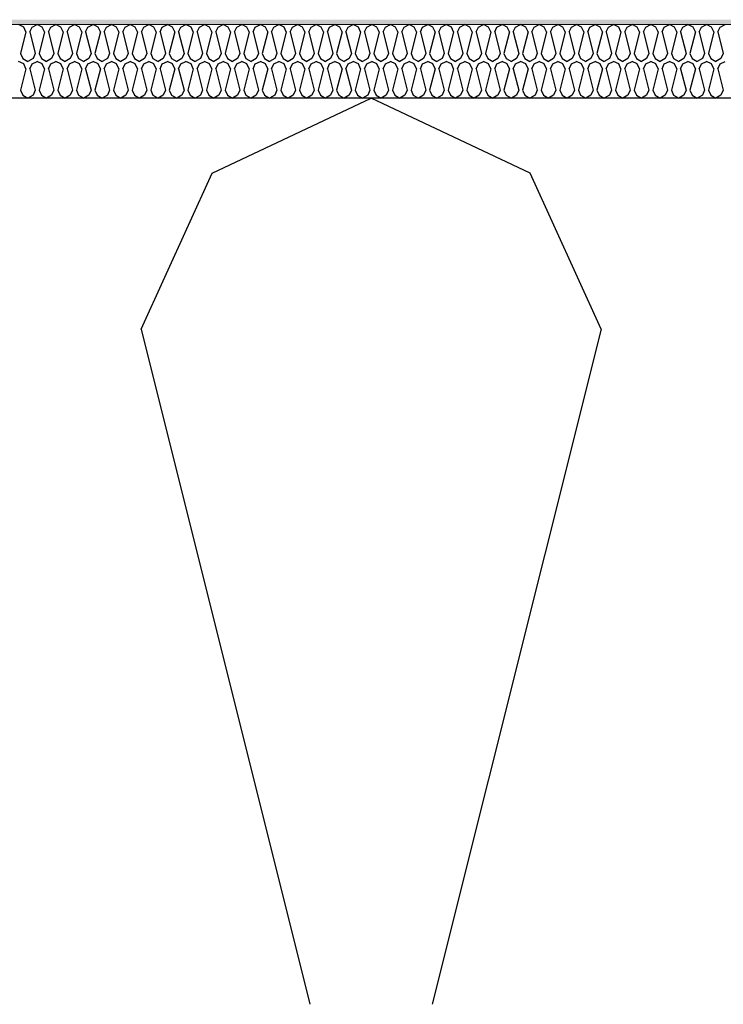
# Model space of a CAD drawing. Header units: millimetres. Extents: x -8544 to 51179, y -2070 to 23603.
# Tile 12 of 174: x -3947 to -3659, y 6950 to 7352. Entities that reach past the tile are written whole.
import ezdxf

# ---------------------------------------------------------------- set-up
doc = ezdxf.new("R2010")
doc.units = ezdxf.units.MM
doc.header["$LTSCALE"] = 0.5
doc.header["$MEASUREMENT"] = 0
doc.linetypes.add('PLINE', pattern=[0])
for name, color, linetype in [('261- Primærkonstruksjon (tak) (Skravur)(Nye konstruksjoner)', 7, 'Continuous'), ('261- Primærkonstruksjon (tak)(Nye konstruksjoner)', 7, 'Continuous'), ('262- Taktekking (Skravur)(Nye konstruksjoner)', 7, 'Continuous'), ('832- Tekst bygning(Nye konstruksjoner)', 7, 'Continuous')]:
    doc.layers.add(name, color=color, linetype=linetype)
doc.layers.add('262- Taktekking(Nye konstruksjoner)', color=7, linetype='Continuous', lineweight=0)
doc.dimstyles.new('GENERATED_STYLE__2', dxfattribs={"dimtxt": 0.18, "dimasz": 182.4, "dimexe": 0.18, "dimexo": 0.0625, "dimgap": 0, "dimtad": 0, "dimtih": 1, "dimtoh": 1, "dimdec": 4, "dimzin": 0, "dimdsep": 46, "dimcen": 0.09, "dimadec": 0, "dimazin": 0, "dimtfac": 1, "dimtdec": 4, "dimtmove": 0, "dimatfit": 3, "dimldrblk": 'ARROWHEAD_5', "dimfxl": 1, "dimtolj": 1, "dimtzin": 0, "dimarcsym": 0})

# ---------------------------------------------------------------- blocks, each defined once
blk = doc.blocks.new('*X110')
at = {"layer": '261- Primærkonstruksjon (tak) (Skravur)(Nye konstruksjoner)', "linetype": 'PLINE'}
for p, q in [((-3867.97, 7289.16), (-3803.05, 7319.88)), ((-3738.14, 7289.16), (-3803.05, 7319.88)), ((-3896.93, 7225.51), (-3867.97, 7289.16)), ((-3709.18, 7225.51), (-3738.14, 7289.16)), ((-3896.93, 7225.51), (-3828.02, 6949.88)), ((-3709.18, 7225.51), (-3778.09, 6949.88))]:
    blk.add_line(p, q, dxfattribs=at)
blk = doc.blocks.new('*X112')
at = {"layer": '262- Taktekking (Skravur)(Nye konstruksjoner)', "linetype": 'PLINE'}
for p, q in [((-3944.87, 7348.9), (-3946.94, 7349.88)), ((-3943.94, 7346.87), (-3944.87, 7348.9)), ((-3942.35, 7346.87), (-3941.42, 7348.9)), ((-3941.42, 7348.9), (-3939.35, 7349.88)), ((-3937.28, 7348.9), (-3939.35, 7349.88)), ((-3936.35, 7346.87), (-3937.28, 7348.9)), ((-3934.76, 7346.87), (-3933.83, 7348.9)), ((-3933.83, 7348.9), (-3931.76, 7349.88)), ((-3929.69, 7348.9), (-3931.76, 7349.88)), ((-3928.76, 7346.87), (-3929.69, 7348.9)), ((-3927.17, 7346.87), (-3926.24, 7348.9)), ((-3926.24, 7348.9), (-3924.17, 7349.88)), ((-3922.1, 7348.9), (-3924.17, 7349.88)), ((-3921.17, 7346.87), (-3922.1, 7348.9)), ((-3919.58, 7346.87), (-3918.65, 7348.9)), ((-3918.65, 7348.9), (-3916.58, 7349.88)), ((-3914.51, 7348.9), (-3916.58, 7349.88)), ((-3913.58, 7346.87), (-3914.51, 7348.9)), ((-3911.99, 7346.87), (-3911.06, 7348.9)), ((-3911.06, 7348.9), (-3908.99, 7349.88)), ((-3906.92, 7348.9), (-3908.99, 7349.88)), ((-3905.99, 7346.87), (-3906.92, 7348.9)), ((-3904.4, 7346.87), (-3903.47, 7348.9)), ((-3903.47, 7348.9), (-3901.4, 7349.88)), ((-3899.33, 7348.9), (-3901.4, 7349.88)), ((-3898.4, 7346.87), (-3899.33, 7348.9)), ((-3896.81, 7346.87), (-3895.88, 7348.9)), ((-3895.88, 7348.9), (-3893.81, 7349.88)), ((-3891.73, 7348.9), (-3893.81, 7349.88)), ((-3890.81, 7346.87), (-3891.73, 7348.9)), ((-3889.22, 7346.87), (-3888.29, 7348.9)), ((-3888.29, 7348.9), (-3886.22, 7349.88)), ((-3884.14, 7348.9), (-3886.22, 7349.88)), ((-3883.22, 7346.87), (-3884.14, 7348.9)), ((-3881.62, 7346.87), (-3880.7, 7348.9)), ((-3880.7, 7348.9), (-3878.63, 7349.88)), ((-3876.55, 7348.9), (-3878.63, 7349.88)), ((-3875.63, 7346.87), (-3876.55, 7348.9)), ((-3874.03, 7346.87), (-3873.11, 7348.9)), ((-3873.11, 7348.9), (-3871.04, 7349.88)), ((-3868.96, 7348.9), (-3871.04, 7349.88)), ((-3868.04, 7346.87), (-3868.96, 7348.9)), ((-3866.44, 7346.87), (-3865.52, 7348.9)), ((-3865.52, 7348.9), (-3863.45, 7349.88)), ((-3861.37, 7348.9), (-3863.45, 7349.88)), ((-3860.45, 7346.87), (-3861.37, 7348.9)), ((-3858.85, 7346.87), (-3857.93, 7348.9)), ((-3857.93, 7348.9), (-3855.86, 7349.88)), ((-3853.78, 7348.9), (-3855.86, 7349.88)), ((-3852.86, 7346.87), (-3853.78, 7348.9)), ((-3851.26, 7346.87), (-3850.34, 7348.9)), ((-3850.34, 7348.9), (-3848.27, 7349.88)), ((-3846.19, 7348.9), (-3848.27, 7349.88)), ((-3845.27, 7346.87), (-3846.19, 7348.9)), ((-3843.67, 7346.87), (-3842.75, 7348.9)), ((-3842.75, 7348.9), (-3840.68, 7349.88)), ((-3838.6, 7348.9), (-3840.68, 7349.88)), ((-3837.68, 7346.87), (-3838.6, 7348.9)), ((-3836.08, 7346.87), (-3835.16, 7348.9)), ((-3835.16, 7348.9), (-3833.09, 7349.88)), ((-3831.01, 7348.9), (-3833.09, 7349.88)), ((-3830.09, 7346.87), (-3831.01, 7348.9)), ((-3828.49, 7346.87), (-3827.57, 7348.9)), ((-3827.57, 7348.9), (-3825.5, 7349.88)), ((-3823.42, 7348.9), (-3825.5, 7349.88)), ((-3822.5, 7346.87), (-3823.42, 7348.9)), ((-3820.9, 7346.87), (-3819.98, 7348.9)), ((-3819.98, 7348.9), (-3817.91, 7349.88)), ((-3815.83, 7348.9), (-3817.91, 7349.88)), ((-3814.91, 7346.87), (-3815.83, 7348.9)), ((-3813.31, 7346.87), (-3812.39, 7348.9)), ((-3812.39, 7348.9), (-3810.31, 7349.88)), ((-3808.24, 7348.9), (-3810.31, 7349.88)), ((-3807.32, 7346.87), (-3808.24, 7348.9)), ((-3805.72, 7346.87), (-3804.8, 7348.9)), ((-3804.8, 7348.9), (-3802.72, 7349.88)), ((-3800.65, 7348.9), (-3802.72, 7349.88)), ((-3799.73, 7346.87), (-3800.65, 7348.9)), ((-3798.13, 7346.87), (-3797.21, 7348.9)), ((-3797.21, 7348.9), (-3795.13, 7349.88)), ((-3793.06, 7348.9), (-3795.13, 7349.88)), ((-3792.14, 7346.87), (-3793.06, 7348.9)), ((-3790.54, 7346.87), (-3789.62, 7348.9)), ((-3789.62, 7348.9), (-3787.54, 7349.88)), ((-3785.47, 7348.9), (-3787.54, 7349.88)), ((-3784.55, 7346.87), (-3785.47, 7348.9)), ((-3782.95, 7346.87), (-3782.03, 7348.9)), ((-3782.03, 7348.9), (-3779.95, 7349.88)), ((-3777.88, 7348.9), (-3779.95, 7349.88)), ((-3776.96, 7346.87), (-3777.88, 7348.9)), ((-3775.36, 7346.87), (-3774.44, 7348.9)), ((-3774.44, 7348.9), (-3772.36, 7349.88)), ((-3770.29, 7348.9), (-3772.36, 7349.88)), ((-3769.37, 7346.87), (-3770.29, 7348.9)), ((-3767.77, 7346.87), (-3766.85, 7348.9)), ((-3766.85, 7348.9), (-3764.77, 7349.88)), ((-3762.7, 7348.9), (-3764.77, 7349.88)), ((-3761.78, 7346.87), (-3762.7, 7348.9)), ((-3760.18, 7346.87), (-3759.26, 7348.9)), ((-3759.26, 7348.9), (-3757.18, 7349.88)), ((-3755.11, 7348.9), (-3757.18, 7349.88)), ((-3754.19, 7346.87), (-3755.11, 7348.9)), ((-3752.59, 7346.87), (-3751.67, 7348.9)), ((-3751.67, 7348.9), (-3749.59, 7349.88)), ((-3747.52, 7348.9), (-3749.59, 7349.88)), ((-3746.59, 7346.87), (-3747.52, 7348.9)), ((-3745, 7346.87), (-3744.08, 7348.9)), ((-3744.08, 7348.9), (-3742, 7349.88)), ((-3739.93, 7348.9), (-3742, 7349.88)), ((-3739, 7346.87), (-3739.93, 7348.9)), ((-3737.41, 7346.87), (-3736.48, 7348.9)), ((-3736.48, 7348.9), (-3734.41, 7349.88)), ((-3732.34, 7348.9), (-3734.41, 7349.88)), ((-3731.41, 7346.87), (-3732.34, 7348.9)), ((-3729.82, 7346.87), (-3728.89, 7348.9)), ((-3728.89, 7348.9), (-3726.82, 7349.88)), ((-3724.75, 7348.9), (-3726.82, 7349.88)), ((-3723.82, 7346.87), (-3724.75, 7348.9)), ((-3722.23, 7346.87), (-3721.3, 7348.9)), ((-3721.3, 7348.9), (-3719.23, 7349.88)), ((-3717.16, 7348.9), (-3719.23, 7349.88)), ((-3716.23, 7346.87), (-3717.16, 7348.9)), ((-3714.64, 7346.87), (-3713.71, 7348.9)), ((-3713.71, 7348.9), (-3711.64, 7349.88)), ((-3709.57, 7348.9), (-3711.64, 7349.88)), ((-3708.64, 7346.87), (-3709.57, 7348.9)), ((-3707.05, 7346.87), (-3706.12, 7348.9)), ((-3706.12, 7348.9), (-3704.05, 7349.88)), ((-3701.98, 7348.9), (-3704.05, 7349.88)), ((-3701.05, 7346.87), (-3701.98, 7348.9)), ((-3699.46, 7346.87), (-3698.53, 7348.9)), ((-3698.53, 7348.9), (-3696.46, 7349.88)), ((-3694.39, 7348.9), (-3696.46, 7349.88)), ((-3693.46, 7346.87), (-3694.39, 7348.9)), ((-3691.87, 7346.87), (-3690.94, 7348.9)), ((-3690.94, 7348.9), (-3688.87, 7349.88)), ((-3686.8, 7348.9), (-3688.87, 7349.88)), ((-3685.87, 7346.87), (-3686.8, 7348.9)), ((-3684.28, 7346.87), (-3683.35, 7348.9)), ((-3683.35, 7348.9), (-3681.28, 7349.88)), ((-3679.21, 7348.9), (-3681.28, 7349.88)), ((-3678.28, 7346.87), (-3679.21, 7348.9)), ((-3676.69, 7346.87), (-3675.76, 7348.9)), ((-3675.76, 7348.9), (-3673.69, 7349.88)), ((-3671.62, 7348.9), (-3673.69, 7349.88)), ((-3670.69, 7346.87), (-3671.62, 7348.9)), ((-3669.1, 7346.87), (-3668.17, 7348.9)), ((-3668.17, 7348.9), (-3666.1, 7349.88)), ((-3664.03, 7348.9), (-3666.1, 7349.88)), ((-3663.1, 7346.87), (-3664.03, 7348.9)), ((-3661.51, 7346.87), (-3660.58, 7348.9)), ((-3660.58, 7348.9), (-3658.51, 7349.88)), ((-3943.94, 7346.87), (-3946.14, 7338.07)), ((-3942.35, 7346.87), (-3940.15, 7338.07)), ((-3936.35, 7346.87), (-3938.55, 7338.07)), ((-3934.76, 7346.87), (-3932.56, 7338.07)), ((-3928.76, 7346.87), (-3930.96, 7338.07)), ((-3927.17, 7346.87), (-3924.97, 7338.07)), ((-3921.17, 7346.87), (-3923.37, 7338.07)), ((-3919.58, 7346.87), (-3917.38, 7338.07)), ((-3913.58, 7346.87), (-3915.78, 7338.07)), ((-3911.99, 7346.87), (-3909.79, 7338.07)), ((-3905.99, 7346.87), (-3908.19, 7338.07)), ((-3904.4, 7346.87), (-3902.2, 7338.07)), ((-3898.4, 7346.87), (-3900.6, 7338.07)), ((-3896.81, 7346.87), (-3894.61, 7338.07)), ((-3890.81, 7346.87), (-3893.01, 7338.07)), ((-3889.22, 7346.87), (-3887.01, 7338.07)), ((-3883.22, 7346.87), (-3885.42, 7338.07)), ((-3881.62, 7346.87), (-3879.42, 7338.07)), ((-3875.63, 7346.87), (-3877.83, 7338.07)), ((-3874.03, 7346.87), (-3871.83, 7338.07)), ((-3868.04, 7346.87), (-3870.24, 7338.07)), ((-3866.44, 7346.87), (-3864.24, 7338.07)), ((-3860.45, 7346.87), (-3862.65, 7338.07)), ((-3858.85, 7346.87), (-3856.65, 7338.07)), ((-3852.86, 7346.87), (-3855.06, 7338.07)), ((-3851.26, 7346.87), (-3849.06, 7338.07)), ((-3845.27, 7346.87), (-3847.47, 7338.07)), ((-3843.67, 7346.87), (-3841.47, 7338.07)), ((-3837.68, 7346.87), (-3839.88, 7338.07)), ((-3836.08, 7346.87), (-3833.88, 7338.07)), ((-3830.09, 7346.87), (-3832.29, 7338.07)), ((-3828.49, 7346.87), (-3826.29, 7338.07)), ((-3822.5, 7346.87), (-3824.7, 7338.07)), ((-3820.9, 7346.87), (-3818.7, 7338.07)), ((-3814.91, 7346.87), (-3817.11, 7338.07)), ((-3813.31, 7346.87), (-3811.11, 7338.07)), ((-3807.32, 7346.87), (-3809.52, 7338.07)), ((-3805.72, 7346.87), (-3803.52, 7338.07)), ((-3799.73, 7346.87), (-3801.93, 7338.07)), ((-3798.13, 7346.87), (-3795.93, 7338.07)), ((-3792.14, 7346.87), (-3794.34, 7338.07)), ((-3790.54, 7346.87), (-3788.34, 7338.07)), ((-3784.55, 7346.87), (-3786.75, 7338.07)), ((-3782.95, 7346.87), (-3780.75, 7338.07)), ((-3776.96, 7346.87), (-3779.16, 7338.07)), ((-3775.36, 7346.87), (-3773.16, 7338.07)), ((-3769.37, 7346.87), (-3771.57, 7338.07)), ((-3767.77, 7346.87), (-3765.57, 7338.07)), ((-3761.78, 7346.87), (-3763.98, 7338.07)), ((-3760.18, 7346.87), (-3757.98, 7338.07)), ((-3754.19, 7346.87), (-3756.39, 7338.07)), ((-3752.59, 7346.87), (-3750.39, 7338.07)), ((-3746.59, 7346.87), (-3748.8, 7338.07)), ((-3745, 7346.87), (-3742.8, 7338.07)), ((-3739, 7346.87), (-3741.2, 7338.07)), ((-3737.41, 7346.87), (-3735.21, 7338.07)), ((-3731.41, 7346.87), (-3733.61, 7338.07)), ((-3729.82, 7346.87), (-3727.62, 7338.07)), ((-3723.82, 7346.87), (-3726.02, 7338.07)), ((-3722.23, 7346.87), (-3720.03, 7338.07)), ((-3716.23, 7346.87), (-3718.43, 7338.07)), ((-3714.64, 7346.87), (-3712.44, 7338.07)), ((-3708.64, 7346.87), (-3710.84, 7338.07)), ((-3707.05, 7346.87), (-3704.85, 7338.07)), ((-3701.05, 7346.87), (-3703.25, 7338.07)), ((-3699.46, 7346.87), (-3697.26, 7338.07)), ((-3693.46, 7346.87), (-3695.66, 7338.07)), ((-3691.87, 7346.87), (-3689.67, 7338.07)), ((-3685.87, 7346.87), (-3688.07, 7338.07)), ((-3684.28, 7346.87), (-3682.08, 7338.07)), ((-3678.28, 7346.87), (-3680.48, 7338.07)), ((-3676.69, 7346.87), (-3674.49, 7338.07)), ((-3670.69, 7346.87), (-3672.89, 7338.07)), ((-3669.1, 7346.87), (-3666.9, 7338.07)), ((-3663.1, 7346.87), (-3665.3, 7338.07)), ((-3661.51, 7346.87), (-3659.31, 7338.07)), ((-3946.14, 7338.07), (-3945.22, 7336.04)), ((-3940.15, 7338.07), (-3941.07, 7336.04)), ((-3938.55, 7338.07), (-3937.63, 7336.04)), ((-3932.56, 7338.07), (-3933.48, 7336.04)), ((-3930.96, 7338.07), (-3930.04, 7336.04)), ((-3924.97, 7338.07), (-3925.89, 7336.04)), ((-3923.37, 7338.07), (-3922.45, 7336.04)), ((-3917.38, 7338.07), (-3918.3, 7336.04)), ((-3915.78, 7338.07), (-3914.86, 7336.04)), ((-3909.79, 7338.07), (-3910.71, 7336.04)), ((-3908.19, 7338.07), (-3907.27, 7336.04)), ((-3902.2, 7338.07), (-3903.12, 7336.04)), ((-3900.6, 7338.07), (-3899.68, 7336.04)), ((-3894.61, 7338.07), (-3895.53, 7336.04)), ((-3893.01, 7338.07), (-3892.09, 7336.04)), ((-3887.01, 7338.07), (-3887.94, 7336.04)), ((-3885.42, 7338.07), (-3884.5, 7336.04)), ((-3879.42, 7338.07), (-3880.35, 7336.04)), ((-3877.83, 7338.07), (-3876.9, 7336.04)), ((-3871.83, 7338.07), (-3872.76, 7336.04)), ((-3870.24, 7338.07), (-3869.31, 7336.04)), ((-3864.24, 7338.07), (-3865.17, 7336.04)), ((-3862.65, 7338.07), (-3861.72, 7336.04)), ((-3856.65, 7338.07), (-3857.58, 7336.04)), ((-3855.06, 7338.07), (-3854.13, 7336.04)), ((-3849.06, 7338.07), (-3849.99, 7336.04)), ((-3847.47, 7338.07), (-3846.54, 7336.04)), ((-3841.47, 7338.07), (-3842.4, 7336.04)), ((-3839.88, 7338.07), (-3838.95, 7336.04)), ((-3833.88, 7338.07), (-3834.81, 7336.04)), ((-3832.29, 7338.07), (-3831.36, 7336.04)), ((-3826.29, 7338.07), (-3827.22, 7336.04)), ((-3824.7, 7338.07), (-3823.77, 7336.04)), ((-3818.7, 7338.07), (-3819.63, 7336.04)), ((-3817.11, 7338.07), (-3816.18, 7336.04)), ((-3811.11, 7338.07), (-3812.04, 7336.04)), ((-3809.52, 7338.07), (-3808.59, 7336.04)), ((-3803.52, 7338.07), (-3804.45, 7336.04)), ((-3801.93, 7338.07), (-3801, 7336.04)), ((-3795.93, 7338.07), (-3796.86, 7336.04)), ((-3794.34, 7338.07), (-3793.41, 7336.04)), ((-3788.34, 7338.07), (-3789.27, 7336.04)), ((-3786.75, 7338.07), (-3785.82, 7336.04)), ((-3780.75, 7338.07), (-3781.68, 7336.04)), ((-3779.16, 7338.07), (-3778.23, 7336.04)), ((-3773.16, 7338.07), (-3774.09, 7336.04)), ((-3771.57, 7338.07), (-3770.64, 7336.04)), ((-3765.57, 7338.07), (-3766.5, 7336.04)), ((-3763.98, 7338.07), (-3763.05, 7336.04)), ((-3757.98, 7338.07), (-3758.91, 7336.04)), ((-3756.39, 7338.07), (-3755.46, 7336.04)), ((-3750.39, 7338.07), (-3751.31, 7336.04)), ((-3748.8, 7338.07), (-3747.87, 7336.04)), ((-3742.8, 7338.07), (-3743.72, 7336.04)), ((-3741.2, 7338.07), (-3740.28, 7336.04)), ((-3735.21, 7338.07), (-3736.13, 7336.04)), ((-3733.61, 7338.07), (-3732.69, 7336.04)), ((-3727.62, 7338.07), (-3728.54, 7336.04)), ((-3726.02, 7338.07), (-3725.1, 7336.04)), ((-3720.03, 7338.07), (-3720.95, 7336.04)), ((-3718.43, 7338.07), (-3717.51, 7336.04)), ((-3712.44, 7338.07), (-3713.36, 7336.04)), ((-3710.84, 7338.07), (-3709.92, 7336.04)), ((-3704.85, 7338.07), (-3705.77, 7336.04)), ((-3703.25, 7338.07), (-3702.33, 7336.04)), ((-3697.26, 7338.07), (-3698.18, 7336.04)), ((-3695.66, 7338.07), (-3694.74, 7336.04)), ((-3689.67, 7338.07), (-3690.59, 7336.04)), ((-3688.07, 7338.07), (-3687.15, 7336.04)), ((-3682.08, 7338.07), (-3683, 7336.04)), ((-3680.48, 7338.07), (-3679.56, 7336.04)), ((-3674.49, 7338.07), (-3675.41, 7336.04)), ((-3672.89, 7338.07), (-3671.97, 7336.04)), ((-3666.9, 7338.07), (-3667.82, 7336.04)), ((-3665.3, 7338.07), (-3664.38, 7336.04)), ((-3659.31, 7338.07), (-3660.23, 7336.04)), ((-3944.87, 7333.9), (-3946.94, 7334.88)), ((-3945.22, 7336.04), (-3943.14, 7334.88)), ((-3943.94, 7331.87), (-3944.87, 7333.9)), ((-3941.07, 7336.04), (-3943.14, 7334.88)), ((-3942.35, 7331.87), (-3941.42, 7333.9)), ((-3941.42, 7333.9), (-3939.35, 7334.88)), ((-3937.28, 7333.9), (-3939.35, 7334.88)), ((-3937.63, 7336.04), (-3935.55, 7334.88)), ((-3936.35, 7331.87), (-3937.28, 7333.9)), ((-3933.48, 7336.04), (-3935.55, 7334.88)), ((-3934.76, 7331.87), (-3933.83, 7333.9)), ((-3933.83, 7333.9), (-3931.76, 7334.88)), ((-3929.69, 7333.9), (-3931.76, 7334.88)), ((-3930.04, 7336.04), (-3927.96, 7334.88)), ((-3928.76, 7331.87), (-3929.69, 7333.9)), ((-3925.89, 7336.04), (-3927.96, 7334.88)), ((-3927.17, 7331.87), (-3926.24, 7333.9)), ((-3926.24, 7333.9), (-3924.17, 7334.88)), ((-3922.1, 7333.9), (-3924.17, 7334.88)), ((-3922.45, 7336.04), (-3920.37, 7334.88)), ((-3921.17, 7331.87), (-3922.1, 7333.9)), ((-3918.3, 7336.04), (-3920.37, 7334.88)), ((-3919.58, 7331.87), (-3918.65, 7333.9)), ((-3918.65, 7333.9), (-3916.58, 7334.88)), ((-3914.51, 7333.9), (-3916.58, 7334.88)), ((-3914.86, 7336.04), (-3912.78, 7334.88)), ((-3913.58, 7331.87), (-3914.51, 7333.9)), ((-3910.71, 7336.04), (-3912.78, 7334.88)), ((-3911.99, 7331.87), (-3911.06, 7333.9)), ((-3911.06, 7333.9), (-3908.99, 7334.88)), ((-3906.92, 7333.9), (-3908.99, 7334.88)), ((-3907.27, 7336.04), (-3905.19, 7334.88)), ((-3905.99, 7331.87), (-3906.92, 7333.9)), ((-3903.12, 7336.04), (-3905.19, 7334.88)), ((-3904.4, 7331.87), (-3903.47, 7333.9)), ((-3903.47, 7333.9), (-3901.4, 7334.88)), ((-3899.33, 7333.9), (-3901.4, 7334.88)), ((-3899.68, 7336.04), (-3897.6, 7334.88)), ((-3898.4, 7331.87), (-3899.33, 7333.9)), ((-3895.53, 7336.04), (-3897.6, 7334.88)), ((-3896.81, 7331.87), (-3895.88, 7333.9)), ((-3895.88, 7333.9), (-3893.81, 7334.88)), ((-3891.73, 7333.9), (-3893.81, 7334.88)), ((-3892.09, 7336.04), (-3890.01, 7334.88)), ((-3890.81, 7331.87), (-3891.73, 7333.9)), ((-3887.94, 7336.04), (-3890.01, 7334.88)), ((-3889.22, 7331.87), (-3888.29, 7333.9)), ((-3888.29, 7333.9), (-3886.22, 7334.88)), ((-3884.14, 7333.9), (-3886.22, 7334.88)), ((-3884.5, 7336.04), (-3882.42, 7334.88)), ((-3883.22, 7331.87), (-3884.14, 7333.9)), ((-3880.35, 7336.04), (-3882.42, 7334.88)), ((-3881.62, 7331.87), (-3880.7, 7333.9)), ((-3880.7, 7333.9), (-3878.63, 7334.88)), ((-3876.55, 7333.9), (-3878.63, 7334.88)), ((-3876.9, 7336.04), (-3874.83, 7334.88)), ((-3875.63, 7331.87), (-3876.55, 7333.9)), ((-3872.76, 7336.04), (-3874.83, 7334.88)), ((-3874.03, 7331.87), (-3873.11, 7333.9)), ((-3873.11, 7333.9), (-3871.04, 7334.88)), ((-3868.96, 7333.9), (-3871.04, 7334.88)), ((-3869.31, 7336.04), (-3867.24, 7334.88)), ((-3868.04, 7331.87), (-3868.96, 7333.9)), ((-3865.17, 7336.04), (-3867.24, 7334.88)), ((-3866.44, 7331.87), (-3865.52, 7333.9)), ((-3865.52, 7333.9), (-3863.45, 7334.88)), ((-3861.37, 7333.9), (-3863.45, 7334.88)), ((-3861.72, 7336.04), (-3859.65, 7334.88)), ((-3860.45, 7331.87), (-3861.37, 7333.9)), ((-3857.58, 7336.04), (-3859.65, 7334.88)), ((-3858.85, 7331.87), (-3857.93, 7333.9)), ((-3857.93, 7333.9), (-3855.86, 7334.88)), ((-3853.78, 7333.9), (-3855.86, 7334.88)), ((-3854.13, 7336.04), (-3852.06, 7334.88)), ((-3852.86, 7331.87), (-3853.78, 7333.9)), ((-3849.99, 7336.04), (-3852.06, 7334.88)), ((-3851.26, 7331.87), (-3850.34, 7333.9)), ((-3850.34, 7333.9), (-3848.27, 7334.88)), ((-3846.19, 7333.9), (-3848.27, 7334.88)), ((-3846.54, 7336.04), (-3844.47, 7334.88)), ((-3845.27, 7331.87), (-3846.19, 7333.9)), ((-3842.4, 7336.04), (-3844.47, 7334.88)), ((-3843.67, 7331.87), (-3842.75, 7333.9)), ((-3842.75, 7333.9), (-3840.68, 7334.88)), ((-3838.6, 7333.9), (-3840.68, 7334.88)), ((-3838.95, 7336.04), (-3836.88, 7334.88)), ((-3837.68, 7331.87), (-3838.6, 7333.9)), ((-3834.81, 7336.04), (-3836.88, 7334.88)), ((-3836.08, 7331.87), (-3835.16, 7333.9)), ((-3835.16, 7333.9), (-3833.09, 7334.88)), ((-3831.01, 7333.9), (-3833.09, 7334.88)), ((-3831.36, 7336.04), (-3829.29, 7334.88)), ((-3830.09, 7331.87), (-3831.01, 7333.9)), ((-3827.22, 7336.04), (-3829.29, 7334.88)), ((-3828.49, 7331.87), (-3827.57, 7333.9)), ((-3827.57, 7333.9), (-3825.5, 7334.88)), ((-3823.42, 7333.9), (-3825.5, 7334.88)), ((-3823.77, 7336.04), (-3821.7, 7334.88)), ((-3822.5, 7331.87), (-3823.42, 7333.9)), ((-3819.63, 7336.04), (-3821.7, 7334.88)), ((-3820.9, 7331.87), (-3819.98, 7333.9)), ((-3819.98, 7333.9), (-3817.91, 7334.88)), ((-3815.83, 7333.9), (-3817.91, 7334.88)), ((-3816.18, 7336.04), (-3814.11, 7334.88)), ((-3814.91, 7331.87), (-3815.83, 7333.9)), ((-3812.04, 7336.04), (-3814.11, 7334.88)), ((-3813.31, 7331.87), (-3812.39, 7333.9)), ((-3812.39, 7333.9), (-3810.31, 7334.88)), ((-3808.24, 7333.9), (-3810.31, 7334.88)), ((-3808.59, 7336.04), (-3806.52, 7334.88)), ((-3807.32, 7331.87), (-3808.24, 7333.9)), ((-3804.45, 7336.04), (-3806.52, 7334.88)), ((-3805.72, 7331.87), (-3804.8, 7333.9)), ((-3804.8, 7333.9), (-3802.72, 7334.88)), ((-3800.65, 7333.9), (-3802.72, 7334.88)), ((-3801, 7336.04), (-3798.93, 7334.88)), ((-3799.73, 7331.87), (-3800.65, 7333.9)), ((-3796.86, 7336.04), (-3798.93, 7334.88)), ((-3798.13, 7331.87), (-3797.21, 7333.9)), ((-3797.21, 7333.9), (-3795.13, 7334.88)), ((-3793.06, 7333.9), (-3795.13, 7334.88)), ((-3793.41, 7336.04), (-3791.34, 7334.88)), ((-3792.14, 7331.87), (-3793.06, 7333.9)), ((-3789.27, 7336.04), (-3791.34, 7334.88)), ((-3790.54, 7331.87), (-3789.62, 7333.9)), ((-3789.62, 7333.9), (-3787.54, 7334.88)), ((-3785.47, 7333.9), (-3787.54, 7334.88)), ((-3785.82, 7336.04), (-3783.75, 7334.88)), ((-3784.55, 7331.87), (-3785.47, 7333.9)), ((-3781.68, 7336.04), (-3783.75, 7334.88)), ((-3782.95, 7331.87), (-3782.03, 7333.9)), ((-3782.03, 7333.9), (-3779.95, 7334.88)), ((-3777.88, 7333.9), (-3779.95, 7334.88)), ((-3778.23, 7336.04), (-3776.16, 7334.88)), ((-3776.96, 7331.87), (-3777.88, 7333.9)), ((-3774.09, 7336.04), (-3776.16, 7334.88)), ((-3775.36, 7331.87), (-3774.44, 7333.9)), ((-3774.44, 7333.9), (-3772.36, 7334.88)), ((-3770.29, 7333.9), (-3772.36, 7334.88)), ((-3770.64, 7336.04), (-3768.57, 7334.88)), ((-3769.37, 7331.87), (-3770.29, 7333.9)), ((-3766.5, 7336.04), (-3768.57, 7334.88)), ((-3767.77, 7331.87), (-3766.85, 7333.9)), ((-3766.85, 7333.9), (-3764.77, 7334.88)), ((-3762.7, 7333.9), (-3764.77, 7334.88)), ((-3763.05, 7336.04), (-3760.98, 7334.88)), ((-3761.78, 7331.87), (-3762.7, 7333.9)), ((-3758.91, 7336.04), (-3760.98, 7334.88)), ((-3760.18, 7331.87), (-3759.26, 7333.9)), ((-3759.26, 7333.9), (-3757.18, 7334.88)), ((-3755.11, 7333.9), (-3757.18, 7334.88)), ((-3755.46, 7336.04), (-3753.39, 7334.88)), ((-3754.19, 7331.87), (-3755.11, 7333.9)), ((-3751.31, 7336.04), (-3753.39, 7334.88)), ((-3752.59, 7331.87), (-3751.67, 7333.9)), ((-3751.67, 7333.9), (-3749.59, 7334.88)), ((-3747.52, 7333.9), (-3749.59, 7334.88)), ((-3747.87, 7336.04), (-3745.8, 7334.88)), ((-3746.59, 7331.87), (-3747.52, 7333.9)), ((-3743.72, 7336.04), (-3745.8, 7334.88)), ((-3745, 7331.87), (-3744.08, 7333.9)), ((-3744.08, 7333.9), (-3742, 7334.88)), ((-3739.93, 7333.9), (-3742, 7334.88)), ((-3740.28, 7336.04), (-3738.21, 7334.88)), ((-3739, 7331.87), (-3739.93, 7333.9)), ((-3736.13, 7336.04), (-3738.21, 7334.88)), ((-3737.41, 7331.87), (-3736.48, 7333.9)), ((-3736.48, 7333.9), (-3734.41, 7334.88)), ((-3732.34, 7333.9), (-3734.41, 7334.88)), ((-3732.69, 7336.04), (-3730.62, 7334.88)), ((-3731.41, 7331.87), (-3732.34, 7333.9)), ((-3728.54, 7336.04), (-3730.62, 7334.88)), ((-3729.82, 7331.87), (-3728.89, 7333.9)), ((-3728.89, 7333.9), (-3726.82, 7334.88)), ((-3724.75, 7333.9), (-3726.82, 7334.88)), ((-3725.1, 7336.04), (-3723.03, 7334.88)), ((-3723.82, 7331.87), (-3724.75, 7333.9)), ((-3720.95, 7336.04), (-3723.03, 7334.88)), ((-3722.23, 7331.87), (-3721.3, 7333.9)), ((-3721.3, 7333.9), (-3719.23, 7334.88)), ((-3717.16, 7333.9), (-3719.23, 7334.88)), ((-3717.51, 7336.04), (-3715.44, 7334.88)), ((-3716.23, 7331.87), (-3717.16, 7333.9)), ((-3713.36, 7336.04), (-3715.44, 7334.88)), ((-3714.64, 7331.87), (-3713.71, 7333.9)), ((-3713.71, 7333.9), (-3711.64, 7334.88)), ((-3709.57, 7333.9), (-3711.64, 7334.88)), ((-3709.92, 7336.04), (-3707.85, 7334.88)), ((-3708.64, 7331.87), (-3709.57, 7333.9)), ((-3705.77, 7336.04), (-3707.85, 7334.88)), ((-3707.05, 7331.87), (-3706.12, 7333.9)), ((-3706.12, 7333.9), (-3704.05, 7334.88)), ((-3701.98, 7333.9), (-3704.05, 7334.88)), ((-3702.33, 7336.04), (-3700.26, 7334.88)), ((-3701.05, 7331.87), (-3701.98, 7333.9)), ((-3698.18, 7336.04), (-3700.26, 7334.88)), ((-3699.46, 7331.87), (-3698.53, 7333.9)), ((-3698.53, 7333.9), (-3696.46, 7334.88)), ((-3694.39, 7333.9), (-3696.46, 7334.88)), ((-3694.74, 7336.04), (-3692.67, 7334.88)), ((-3693.46, 7331.87), (-3694.39, 7333.9)), ((-3690.59, 7336.04), (-3692.67, 7334.88)), ((-3691.87, 7331.87), (-3690.94, 7333.9)), ((-3690.94, 7333.9), (-3688.87, 7334.88)), ((-3686.8, 7333.9), (-3688.87, 7334.88)), ((-3687.15, 7336.04), (-3685.08, 7334.88)), ((-3685.87, 7331.87), (-3686.8, 7333.9)), ((-3683, 7336.04), (-3685.08, 7334.88)), ((-3684.28, 7331.87), (-3683.35, 7333.9)), ((-3683.35, 7333.9), (-3681.28, 7334.88)), ((-3679.21, 7333.9), (-3681.28, 7334.88)), ((-3679.56, 7336.04), (-3677.49, 7334.88)), ((-3678.28, 7331.87), (-3679.21, 7333.9)), ((-3675.41, 7336.04), (-3677.49, 7334.88)), ((-3676.69, 7331.87), (-3675.76, 7333.9)), ((-3675.76, 7333.9), (-3673.69, 7334.88)), ((-3671.62, 7333.9), (-3673.69, 7334.88)), ((-3671.97, 7336.04), (-3669.89, 7334.88)), ((-3670.69, 7331.87), (-3671.62, 7333.9)), ((-3667.82, 7336.04), (-3669.89, 7334.88)), ((-3669.1, 7331.87), (-3668.17, 7333.9)), ((-3668.17, 7333.9), (-3666.1, 7334.88)), ((-3664.03, 7333.9), (-3666.1, 7334.88)), ((-3664.38, 7336.04), (-3662.3, 7334.88)), ((-3663.1, 7331.87), (-3664.03, 7333.9)), ((-3660.23, 7336.04), (-3662.3, 7334.88)), ((-3661.51, 7331.87), (-3660.58, 7333.9)), ((-3660.58, 7333.9), (-3658.51, 7334.88)), ((-3943.94, 7331.87), (-3946.14, 7323.06)), ((-3942.35, 7331.87), (-3940.15, 7323.06)), ((-3936.35, 7331.87), (-3938.55, 7323.06)), ((-3934.76, 7331.87), (-3932.56, 7323.06)), ((-3928.76, 7331.87), (-3930.96, 7323.06)), ((-3927.17, 7331.87), (-3924.97, 7323.06)), ((-3921.17, 7331.87), (-3923.37, 7323.06)), ((-3919.58, 7331.87), (-3917.38, 7323.06)), ((-3913.58, 7331.87), (-3915.78, 7323.06)), ((-3911.99, 7331.87), (-3909.79, 7323.06)), ((-3905.99, 7331.87), (-3908.19, 7323.06)), ((-3904.4, 7331.87), (-3902.2, 7323.06)), ((-3898.4, 7331.87), (-3900.6, 7323.06)), ((-3896.81, 7331.87), (-3894.61, 7323.06)), ((-3890.81, 7331.87), (-3893.01, 7323.06)), ((-3889.22, 7331.87), (-3887.01, 7323.06)), ((-3883.22, 7331.87), (-3885.42, 7323.06)), ((-3881.62, 7331.87), (-3879.42, 7323.06)), ((-3875.63, 7331.87), (-3877.83, 7323.06)), ((-3874.03, 7331.87), (-3871.83, 7323.06)), ((-3868.04, 7331.87), (-3870.24, 7323.06)), ((-3866.44, 7331.87), (-3864.24, 7323.06)), ((-3860.45, 7331.87), (-3862.65, 7323.06)), ((-3858.85, 7331.87), (-3856.65, 7323.06)), ((-3852.86, 7331.87), (-3855.06, 7323.06)), ((-3851.26, 7331.87), (-3849.06, 7323.06)), ((-3845.27, 7331.87), (-3847.47, 7323.06)), ((-3843.67, 7331.87), (-3841.47, 7323.06)), ((-3837.68, 7331.87), (-3839.88, 7323.06)), ((-3836.08, 7331.87), (-3833.88, 7323.06)), ((-3830.09, 7331.87), (-3832.29, 7323.06)), ((-3828.49, 7331.87), (-3826.29, 7323.06)), ((-3822.5, 7331.87), (-3824.7, 7323.06)), ((-3820.9, 7331.87), (-3818.7, 7323.06)), ((-3814.91, 7331.87), (-3817.11, 7323.06)), ((-3813.31, 7331.87), (-3811.11, 7323.06)), ((-3807.32, 7331.87), (-3809.52, 7323.06)), ((-3805.72, 7331.87), (-3803.52, 7323.06)), ((-3799.73, 7331.87), (-3801.93, 7323.06)), ((-3798.13, 7331.87), (-3795.93, 7323.06)), ((-3792.14, 7331.87), (-3794.34, 7323.06)), ((-3790.54, 7331.87), (-3788.34, 7323.06)), ((-3784.55, 7331.87), (-3786.75, 7323.06)), ((-3782.95, 7331.87), (-3780.75, 7323.06)), ((-3776.96, 7331.87), (-3779.16, 7323.06)), ((-3775.36, 7331.87), (-3773.16, 7323.06)), ((-3769.37, 7331.87), (-3771.57, 7323.06)), ((-3767.77, 7331.87), (-3765.57, 7323.06)), ((-3761.78, 7331.87), (-3763.98, 7323.06)), ((-3760.18, 7331.87), (-3757.98, 7323.06)), ((-3754.19, 7331.87), (-3756.39, 7323.06)), ((-3752.59, 7331.87), (-3750.39, 7323.06)), ((-3746.59, 7331.87), (-3748.8, 7323.06)), ((-3745, 7331.87), (-3742.8, 7323.06)), ((-3739, 7331.87), (-3741.2, 7323.06)), ((-3737.41, 7331.87), (-3735.21, 7323.06)), ((-3731.41, 7331.87), (-3733.61, 7323.06)), ((-3729.82, 7331.87), (-3727.62, 7323.06)), ((-3723.82, 7331.87), (-3726.02, 7323.06)), ((-3722.23, 7331.87), (-3720.03, 7323.06)), ((-3716.23, 7331.87), (-3718.43, 7323.06)), ((-3714.64, 7331.87), (-3712.44, 7323.06)), ((-3708.64, 7331.87), (-3710.84, 7323.06)), ((-3707.05, 7331.87), (-3704.85, 7323.06)), ((-3701.05, 7331.87), (-3703.25, 7323.06)), ((-3699.46, 7331.87), (-3697.26, 7323.06)), ((-3693.46, 7331.87), (-3695.66, 7323.06)), ((-3691.87, 7331.87), (-3689.67, 7323.06)), ((-3685.87, 7331.87), (-3688.07, 7323.06)), ((-3684.28, 7331.87), (-3682.08, 7323.06)), ((-3678.28, 7331.87), (-3680.48, 7323.06)), ((-3676.69, 7331.87), (-3674.49, 7323.06)), ((-3670.69, 7331.87), (-3672.89, 7323.06)), ((-3669.1, 7331.87), (-3666.9, 7323.06)), ((-3663.1, 7331.87), (-3665.3, 7323.06)), ((-3661.51, 7331.87), (-3659.31, 7323.06)), ((-3946.14, 7323.06), (-3945.22, 7321.03)), ((-3945.22, 7321.03), (-3943.14, 7319.88)), ((-3941.07, 7321.03), (-3943.14, 7319.88)), ((-3940.15, 7323.06), (-3941.07, 7321.03)), ((-3938.55, 7323.06), (-3937.63, 7321.03)), ((-3937.63, 7321.03), (-3935.55, 7319.88)), ((-3933.48, 7321.03), (-3935.55, 7319.88)), ((-3932.56, 7323.06), (-3933.48, 7321.03)), ((-3930.96, 7323.06), (-3930.04, 7321.03)), ((-3930.04, 7321.03), (-3927.96, 7319.88)), ((-3925.89, 7321.03), (-3927.96, 7319.88)), ((-3924.97, 7323.06), (-3925.89, 7321.03)), ((-3923.37, 7323.06), (-3922.45, 7321.03)), ((-3922.45, 7321.03), (-3920.37, 7319.88)), ((-3918.3, 7321.03), (-3920.37, 7319.88)), ((-3917.38, 7323.06), (-3918.3, 7321.03)), ((-3915.78, 7323.06), (-3914.86, 7321.03)), ((-3914.86, 7321.03), (-3912.78, 7319.88)), ((-3910.71, 7321.03), (-3912.78, 7319.88)), ((-3909.79, 7323.06), (-3910.71, 7321.03)), ((-3908.19, 7323.06), (-3907.27, 7321.03)), ((-3907.27, 7321.03), (-3905.19, 7319.88)), ((-3903.12, 7321.03), (-3905.19, 7319.88)), ((-3902.2, 7323.06), (-3903.12, 7321.03)), ((-3900.6, 7323.06), (-3899.68, 7321.03)), ((-3899.68, 7321.03), (-3897.6, 7319.88)), ((-3895.53, 7321.03), (-3897.6, 7319.88)), ((-3894.61, 7323.06), (-3895.53, 7321.03)), ((-3893.01, 7323.06), (-3892.09, 7321.03)), ((-3892.09, 7321.03), (-3890.01, 7319.88)), ((-3887.94, 7321.03), (-3890.01, 7319.88)), ((-3887.01, 7323.06), (-3887.94, 7321.03)), ((-3885.42, 7323.06), (-3884.5, 7321.03)), ((-3884.5, 7321.03), (-3882.42, 7319.88)), ((-3880.35, 7321.03), (-3882.42, 7319.88)), ((-3879.42, 7323.06), (-3880.35, 7321.03)), ((-3877.83, 7323.06), (-3876.9, 7321.03)), ((-3876.9, 7321.03), (-3874.83, 7319.88)), ((-3872.76, 7321.03), (-3874.83, 7319.88)), ((-3871.83, 7323.06), (-3872.76, 7321.03)), ((-3870.24, 7323.06), (-3869.31, 7321.03)), ((-3869.31, 7321.03), (-3867.24, 7319.88)), ((-3865.17, 7321.03), (-3867.24, 7319.88)), ((-3864.24, 7323.06), (-3865.17, 7321.03)), ((-3862.65, 7323.06), (-3861.72, 7321.03)), ((-3861.72, 7321.03), (-3859.65, 7319.88)), ((-3857.58, 7321.03), (-3859.65, 7319.88)), ((-3856.65, 7323.06), (-3857.58, 7321.03)), ((-3855.06, 7323.06), (-3854.13, 7321.03)), ((-3854.13, 7321.03), (-3852.06, 7319.88)), ((-3849.99, 7321.03), (-3852.06, 7319.88)), ((-3849.06, 7323.06), (-3849.99, 7321.03)), ((-3847.47, 7323.06), (-3846.54, 7321.03)), ((-3846.54, 7321.03), (-3844.47, 7319.88)), ((-3842.4, 7321.03), (-3844.47, 7319.88)), ((-3841.47, 7323.06), (-3842.4, 7321.03)), ((-3839.88, 7323.06), (-3838.95, 7321.03)), ((-3838.95, 7321.03), (-3836.88, 7319.88)), ((-3834.81, 7321.03), (-3836.88, 7319.88)), ((-3833.88, 7323.06), (-3834.81, 7321.03)), ((-3832.29, 7323.06), (-3831.36, 7321.03)), ((-3831.36, 7321.03), (-3829.29, 7319.88)), ((-3827.22, 7321.03), (-3829.29, 7319.88)), ((-3826.29, 7323.06), (-3827.22, 7321.03)), ((-3824.7, 7323.06), (-3823.77, 7321.03)), ((-3823.77, 7321.03), (-3821.7, 7319.88)), ((-3819.63, 7321.03), (-3821.7, 7319.88)), ((-3818.7, 7323.06), (-3819.63, 7321.03)), ((-3817.11, 7323.06), (-3816.18, 7321.03)), ((-3816.18, 7321.03), (-3814.11, 7319.88)), ((-3812.04, 7321.03), (-3814.11, 7319.88)), ((-3811.11, 7323.06), (-3812.04, 7321.03)), ((-3809.52, 7323.06), (-3808.59, 7321.03)), ((-3808.59, 7321.03), (-3806.52, 7319.88)), ((-3804.45, 7321.03), (-3806.52, 7319.88)), ((-3803.52, 7323.06), (-3804.45, 7321.03)), ((-3801.93, 7323.06), (-3801, 7321.03)), ((-3801, 7321.03), (-3798.93, 7319.88)), ((-3796.86, 7321.03), (-3798.93, 7319.88)), ((-3795.93, 7323.06), (-3796.86, 7321.03)), ((-3794.34, 7323.06), (-3793.41, 7321.03)), ((-3793.41, 7321.03), (-3791.34, 7319.88)), ((-3789.27, 7321.03), (-3791.34, 7319.88)), ((-3788.34, 7323.06), (-3789.27, 7321.03)), ((-3786.75, 7323.06), (-3785.82, 7321.03)), ((-3785.82, 7321.03), (-3783.75, 7319.88)), ((-3781.68, 7321.03), (-3783.75, 7319.88)), ((-3780.75, 7323.06), (-3781.68, 7321.03)), ((-3779.16, 7323.06), (-3778.23, 7321.03)), ((-3778.23, 7321.03), (-3776.16, 7319.88)), ((-3774.09, 7321.03), (-3776.16, 7319.88)), ((-3773.16, 7323.06), (-3774.09, 7321.03)), ((-3771.57, 7323.06), (-3770.64, 7321.03)), ((-3770.64, 7321.03), (-3768.57, 7319.88)), ((-3766.5, 7321.03), (-3768.57, 7319.88)), ((-3765.57, 7323.06), (-3766.5, 7321.03)), ((-3763.98, 7323.06), (-3763.05, 7321.03)), ((-3763.05, 7321.03), (-3760.98, 7319.88)), ((-3758.91, 7321.03), (-3760.98, 7319.88)), ((-3757.98, 7323.06), (-3758.91, 7321.03)), ((-3756.39, 7323.06), (-3755.46, 7321.03)), ((-3755.46, 7321.03), (-3753.39, 7319.88)), ((-3751.31, 7321.03), (-3753.39, 7319.88)), ((-3750.39, 7323.06), (-3751.31, 7321.03)), ((-3748.8, 7323.06), (-3747.87, 7321.03)), ((-3747.87, 7321.03), (-3745.8, 7319.88)), ((-3743.72, 7321.03), (-3745.8, 7319.88)), ((-3742.8, 7323.06), (-3743.72, 7321.03)), ((-3741.2, 7323.06), (-3740.28, 7321.03)), ((-3740.28, 7321.03), (-3738.21, 7319.88)), ((-3736.13, 7321.03), (-3738.21, 7319.88)), ((-3735.21, 7323.06), (-3736.13, 7321.03)), ((-3733.61, 7323.06), (-3732.69, 7321.03)), ((-3732.69, 7321.03), (-3730.62, 7319.88)), ((-3728.54, 7321.03), (-3730.62, 7319.88)), ((-3727.62, 7323.06), (-3728.54, 7321.03)), ((-3726.02, 7323.06), (-3725.1, 7321.03)), ((-3725.1, 7321.03), (-3723.03, 7319.88)), ((-3720.95, 7321.03), (-3723.03, 7319.88)), ((-3720.03, 7323.06), (-3720.95, 7321.03)), ((-3718.43, 7323.06), (-3717.51, 7321.03)), ((-3717.51, 7321.03), (-3715.44, 7319.88)), ((-3713.36, 7321.03), (-3715.44, 7319.88)), ((-3712.44, 7323.06), (-3713.36, 7321.03)), ((-3710.84, 7323.06), (-3709.92, 7321.03)), ((-3709.92, 7321.03), (-3707.85, 7319.88)), ((-3705.77, 7321.03), (-3707.85, 7319.88)), ((-3704.85, 7323.06), (-3705.77, 7321.03)), ((-3703.25, 7323.06), (-3702.33, 7321.03)), ((-3702.33, 7321.03), (-3700.26, 7319.88)), ((-3698.18, 7321.03), (-3700.26, 7319.88)), ((-3697.26, 7323.06), (-3698.18, 7321.03)), ((-3695.66, 7323.06), (-3694.74, 7321.03)), ((-3694.74, 7321.03), (-3692.67, 7319.88)), ((-3690.59, 7321.03), (-3692.67, 7319.88)), ((-3689.67, 7323.06), (-3690.59, 7321.03)), ((-3688.07, 7323.06), (-3687.15, 7321.03)), ((-3687.15, 7321.03), (-3685.08, 7319.88)), ((-3683, 7321.03), (-3685.08, 7319.88)), ((-3682.08, 7323.06), (-3683, 7321.03)), ((-3680.48, 7323.06), (-3679.56, 7321.03)), ((-3679.56, 7321.03), (-3677.49, 7319.88)), ((-3675.41, 7321.03), (-3677.49, 7319.88)), ((-3674.49, 7323.06), (-3675.41, 7321.03)), ((-3672.89, 7323.06), (-3671.97, 7321.03)), ((-3671.97, 7321.03), (-3669.89, 7319.88)), ((-3667.82, 7321.03), (-3669.89, 7319.88)), ((-3666.9, 7323.06), (-3667.82, 7321.03)), ((-3665.3, 7323.06), (-3664.38, 7321.03)), ((-3664.38, 7321.03), (-3662.3, 7319.88)), ((-3660.23, 7321.03), (-3662.3, 7319.88)), ((-3659.31, 7323.06), (-3660.23, 7321.03))]:
    blk.add_line(p, q, dxfattribs=at)
blk = doc.blocks.new('ARROWHEAD_5')
at = {"linetype": 'Continuous'}
blk.add_hatch(color=256, dxfattribs=at).paths.add_polyline_path([(-1, 0.2679), (0, 0), (-1, -0.2679)])
blk.add_line((0, 0), (-1, 0), dxfattribs=at)

msp = doc.modelspace()

# ---------------------------------------------------------------- hatches: boundary and pattern name
at = {"layer": '262- Taktekking (Skravur)(Nye konstruksjoner)', "linetype": 'Continuous'}
msp.add_hatch(color=256, dxfattribs=at).paths.add_polyline_path([(-4483.07, 7351.88), (-4483.07, 7349.88), (-2671.07, 7349.88), (-2671.07, 7351.88)])

# ---------------------------------------------------------------- linework, layer by layer
at = {"layer": '261- Primærkonstruksjon (tak)(Nye konstruksjoner)', "linetype": 'PLINE'}
msp.add_line((-2583.07, 7319.88), (-4483.07, 7319.88), dxfattribs=at)
at = {"layer": '262- Taktekking(Nye konstruksjoner)', "linetype": 'PLINE'}
msp.add_line((-2583.07, 7349.88), (-4483.07, 7349.88), dxfattribs=at)

# ---------------------------------------------------------------- block references
at = {"layer": '261- Primærkonstruksjon (tak)(Nye konstruksjoner)'}
msp.add_blockref('*X110', (0, 0), dxfattribs=at)
at = {"layer": '262- Taktekking(Nye konstruksjoner)'}
msp.add_blockref('*X112', (0, 0), dxfattribs=at)

# ---------------------------------------------------------------- leaders
at = {"layer": '832- Tekst bygning(Nye konstruksjoner)', "linetype": 'PLINE', "annotation_type": 0, "has_hookline": 1, "hookline_direction": 1, "text_width": 912}
msp.add_leader([(-3039.52, 7259.65), (-3080.95, 7621.73), (-3361.43, 7576.31)], dimstyle='GENERATED_STYLE__2', dxfattribs=at)

doc.saveas('drawing.dxf')
